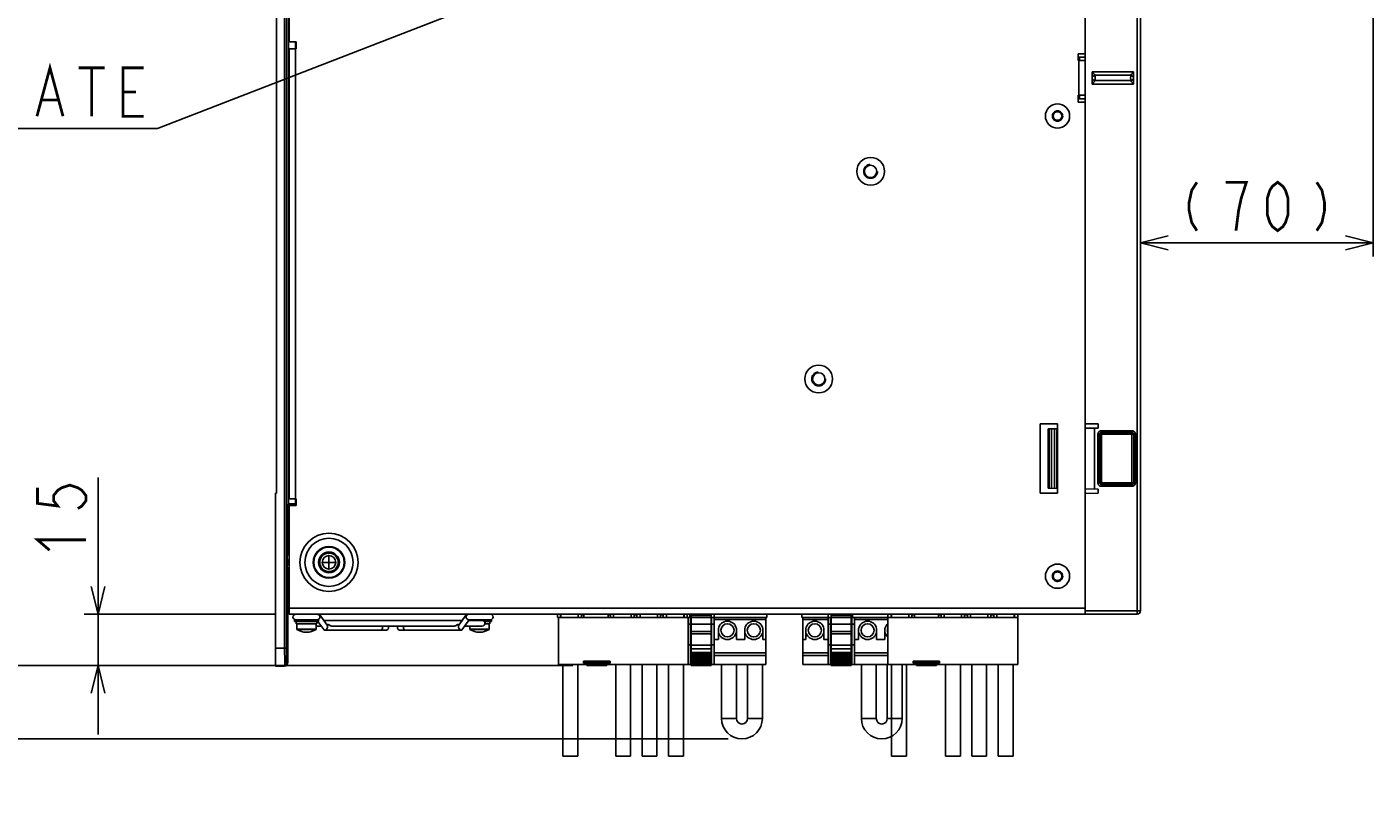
# Model space of a CAD drawing. Extents: x 0 to 1680, y 0 to 1188.
# Tile 5 of 53: x 259 to 648, y 597 to 823. Entities that reach past the tile are written whole.
import ezdxf

# ---------------------------------------------------------------- set-up
doc = ezdxf.new("R2010")
doc.units = 0
doc.header["$LTSCALE"] = 92.4
doc.linetypes.add('HIDDEN', pattern=[0.2, 0.1, -0.1])
doc.linetypes.add('PHANTOM', pattern=[0.8, 0.45, -0.05, 0.1, -0.05, 0.1, -0.05])
doc.layers.get('0').update_dxf_attribs({"linetype": 'CONTINUOUS'})
for name, color, linetype in [('02___PRT_ALL_AXES', 7, 'CONTINUOUS'), ('03___PRT_ALL_CURVES', 7, 'CONTINUOUS'), ('ALL_AXIS', 7, 'CONTINUOUS'), ('ALL_CURVE', 7, 'CONTINUOUS'), ('ALL_DIM', 7, 'CONTINUOUS'), ('ALL_FEATURES', 7, 'CONTINUOUS'), ('ALL_NOTE', 7, 'CONTINUOUS'), ('DEFAULT_2', 8, 'HIDDEN')]:
    doc.layers.add(name, color=color, linetype=linetype)
doc.dimstyles.get("Standard").update_dxf_attribs({"dimtxt": 2.5, "dimasz": 2.5, "dimexe": 1.25, "dimexo": 0.625, "dimtad": 1, "dimcen": 2.5, "dimazin": 3, "dimtfac": 1, "dimtmove": 0, "dimatfit": 3})

# ---------------------------------------------------------------- blocks, each defined once
blk = doc.blocks.new('_OPEN')
at = {"color": 0, "linetype": 'BYBLOCK'}
for p, q in [((0, 0), (-1, 0.25)), ((-1, -0.25), (0, 0)), ((-1, 0), (0, 0))]:
    blk.add_line(p, q, dxfattribs=at)
blk = doc.blocks.new('*D2')
at = {"layer": 'ALL_DIM', "color": 2, "linetype": 'CONTINUOUS'}
for p, q in [((279.83, 653.12), (279.83, 692.69)), ((279.83, 692.69), (279.83, 645.72)), ((331.06, 653.12), (275.83, 653.12)), ((279.83, 618.32), (279.83, 645.72)), ((417.05, 638.32), (275.83, 638.32)), ((279.83, 638.32), (279.83, 618.32))]:
    blk.add_line(p, q, dxfattribs=at)
at = {"layer": 'ALL_DIM', "color": 2, "linetype": 'CONTINUOUS', "xscale": 8, "yscale": 8, "zscale": 8}
for p, rotation in [((279.83, 653.12), 270), ((279.83, 638.32), 90)]:
    blk.add_blockref('_OPEN', p, dxfattribs=dict(at, rotation=rotation))
blk = doc.blocks.new('*D9')
at = {"layer": 'ALL_DIM', "color": 2, "linetype": 'CONTINUOUS'}
for p, q in [((244.52, 638.32), (244.52, 714.21)), ((244.52, 714.21), (244.52, 627.71)), ((417.05, 638.32), (240.52, 638.32)), ((244.52, 597.1), (244.52, 627.71)), ((461.88, 617.1), (240.52, 617.1)), ((244.52, 617.1), (244.52, 597.1))]:
    blk.add_line(p, q, dxfattribs=at)
at = {"layer": 'ALL_DIM', "color": 2, "linetype": 'CONTINUOUS', "xscale": 8, "yscale": 8, "zscale": 8}
for p, rotation in [((244.52, 638.32), 270), ((244.52, 617.1), 90)]:
    blk.add_blockref('_OPEN', p, dxfattribs=dict(at, rotation=rotation))
blk = doc.blocks.new('*D15')
at = {"layer": 'ALL_DIM', "color": 2, "linetype": 'CONTINUOUS'}
for p, q in [((648.24, 847.88), (648.24, 756.48)), ((581.06, 760.48), (614.65, 760.48)), ((648.24, 760.48), (614.65, 760.48))]:
    blk.add_line(p, q, dxfattribs=at)
at = {"layer": 'ALL_DIM', "color": 2, "linetype": 'CONTINUOUS', "xscale": 8, "yscale": 8, "zscale": 8, "rotation": 180}
blk.add_blockref('_OPEN', (581.06, 760.48), dxfattribs=at)
at = {"layer": 'ALL_DIM', "color": 2, "linetype": 'CONTINUOUS', "xscale": 8, "yscale": 8, "zscale": 8}
blk.add_blockref('_OPEN', (648.24, 760.48), dxfattribs=at)

msp = doc.modelspace()

# ---------------------------------------------------------------- linework, layer by layer
at = {"color": 7, "linetype": 'CONTINUOUS'}
for p, q in [((412.578, 652.222), (412.578, 653.122)), ((412.578, 652.222), (412.828, 652.222)), ((450.308, 652.222), (412.828, 652.222)), ((412.828, 652.222), (412.828, 638.597)), ((413.478, 653.122), (413.478, 652.222)), ((413.57, 652.222), (413.57, 653.122)), ((418.586, 652.222), (418.586, 653.122)), ((420.198, 652.922), (419.478, 652.922)), ((419.478, 652.922), (419.478, 652.222)), ((419.578, 652.922), (419.578, 653.122)), ((420.198, 652.222), (420.198, 652.922)), ((427.198, 652.922), (427.918, 652.922)), ((427.198, 652.222), (427.198, 652.922)), ((427.818, 652.922), (427.818, 653.122)), ((427.918, 652.922), (427.918, 652.222)), ((428.81, 652.222), (428.81, 653.122)), ((433.826, 652.222), (433.826, 653.122)), ((434.718, 652.922), (435.538, 652.922)), ((434.718, 652.922), (434.718, 652.222)), ((434.818, 652.922), (434.818, 653.122)), ((435.438, 652.922), (435.438, 653.122)), ((435.538, 652.922), (435.538, 652.222)), ((436.43, 652.222), (436.43, 653.122)), ((441.446, 652.222), (441.446, 653.122)), ((442.338, 652.922), (443.158, 652.922)), ((442.338, 652.922), (442.338, 652.222)), ((442.438, 652.922), (442.438, 653.122)), ((443.058, 652.922), (443.058, 653.122)), ((443.158, 652.922), (443.158, 652.222)), ((444.05, 652.222), (444.05, 653.122)), ((449.066, 652.222), (449.066, 653.122)), ((449.158, 652.222), (449.158, 653.122)), ((450.058, 653.122), (450.058, 652.222)), ((451.008, 652.222), (450.308, 652.222)), ((450.308, 652.222), (450.308, 638.597)), ((450.818, 653.122), (450.818, 652.222)), ((451.008, 652.222), (451.168, 652.222)), ((451.008, 638.597), (451.008, 652.222)), ((451.168, 651.372), (451.008, 651.372)), ((451.168, 638.322), (451.168, 653.122)), ((456.968, 652.222), (451.168, 652.222)), ((456.968, 638.322), (456.968, 653.122)), ((456.968, 652.222), (457.128, 652.222)), ((457.128, 651.372), (456.968, 651.372)), ((472.808, 652.222), (457.128, 652.222)), ((457.128, 638.597), (457.128, 652.222)), ((457.818, 653.122), (457.818, 652.222)), ((457.878, 638.597), (457.878, 652.222)), ((472.808, 651.622), (457.878, 651.622)), ((472.808, 652.222), (473.058, 652.222)), ((472.808, 638.597), (472.808, 652.222)), ((473.058, 653.122), (473.058, 652.222)), ((483.198, 653.122), (483.198, 652.222)), ((483.198, 652.222), (483.448, 652.222)), ((491.508, 652.222), (483.448, 652.222)), ((483.448, 638.597), (483.448, 652.222)), ((490.758, 651.622), (483.448, 651.622)), ((490.758, 638.597), (490.758, 652.222)), ((490.818, 653.122), (490.818, 652.222)), ((491.508, 652.222), (491.668, 652.222)), ((491.508, 638.597), (491.508, 652.222)), ((491.668, 651.372), (491.508, 651.372)), ((491.668, 638.322), (491.668, 653.122)), ((497.468, 652.222), (491.668, 652.222)), ((497.468, 638.322), (497.468, 653.122)), ((497.468, 652.222), (497.628, 652.222)), ((497.628, 651.372), (497.468, 651.372)), ((508.078, 652.222), (497.628, 652.222)), ((497.628, 638.597), (497.628, 652.222)), ((497.818, 653.122), (497.818, 652.222)), ((498.378, 638.597), (498.378, 652.222)), ((508.078, 651.622), (498.378, 651.622)), ((508.078, 652.222), (508.078, 653.122)), ((545.558, 652.222), (508.078, 652.222)), ((508.078, 652.222), (508.078, 638.597)), ((508.978, 653.122), (508.978, 652.222)), ((509.07, 652.222), (509.07, 653.122)), ((514.086, 652.222), (514.086, 653.122)), ((515.698, 652.922), (514.978, 652.922)), ((514.978, 652.922), (514.978, 652.222)), ((515.078, 652.922), (515.078, 653.122)), ((515.698, 652.222), (515.698, 652.922)), ((522.698, 652.922), (523.418, 652.922)), ((522.698, 652.222), (522.698, 652.922)), ((523.318, 652.922), (523.318, 653.122)), ((523.418, 652.922), (523.418, 652.222)), ((524.31, 652.222), (524.31, 653.122)), ((529.326, 652.222), (529.326, 653.122)), ((530.218, 652.922), (531.038, 652.922)), ((530.218, 652.922), (530.218, 652.222)), ((530.318, 652.922), (530.318, 653.122)), ((530.938, 652.922), (530.938, 653.122)), ((531.038, 652.922), (531.038, 652.222)), ((531.93, 652.222), (531.93, 653.122)), ((536.946, 652.222), (536.946, 653.122)), ((537.838, 652.922), (538.658, 652.922)), ((537.838, 652.922), (537.838, 652.222)), ((537.938, 652.922), (537.938, 653.122)), ((538.558, 652.922), (538.558, 653.122)), ((538.658, 652.922), (538.658, 652.222)), ((539.55, 652.222), (539.55, 653.122)), ((544.566, 652.222), (544.566, 653.122)), ((544.658, 652.222), (544.658, 653.122)), ((545.558, 653.122), (545.558, 652.222)), ((545.558, 652.222), (545.558, 638.597)), ((456.968, 648.11), (451.168, 648.11)), ((456.968, 647.474), (451.168, 647.474)), ((457.878, 645.822), (459.088, 645.822)), ((459.088, 645.822), (459.088, 647.959)), ((464.288, 647.959), (464.288, 645.822)), ((466.708, 645.822), (464.288, 645.822)), ((466.708, 645.822), (466.708, 647.959)), ((471.908, 647.959), (471.908, 645.822)), ((472.808, 645.822), (471.908, 645.822)), ((483.448, 645.822), (484.348, 645.822)), ((484.348, 645.822), (484.348, 647.959)), ((489.548, 647.959), (489.548, 645.822)), ((490.758, 645.822), (489.548, 645.822)), ((497.468, 648.11), (491.668, 648.11)), ((497.468, 647.474), (491.668, 647.474)), ((498.378, 645.822), (499.588, 645.822)), ((499.588, 645.822), (499.588, 647.959)), ((504.788, 647.959), (504.788, 645.822)), ((507.208, 645.822), (504.788, 645.822)), ((507.208, 645.822), (507.208, 647.959)), ((451.168, 644.297), (450.308, 644.297)), ((451.168, 641.797), (451.008, 641.797)), ((456.968, 644.171), (451.168, 644.171)), ((456.968, 643.111), (451.168, 643.111)), ((456.968, 642.022), (451.168, 642.022)), ((457.878, 644.297), (456.968, 644.297)), ((457.128, 641.797), (456.968, 641.797)), ((472.808, 641.97), (457.878, 641.97)), ((490.758, 641.97), (483.448, 641.97)), ((491.668, 644.297), (490.758, 644.297)), ((491.668, 641.797), (491.508, 641.797)), ((497.468, 644.171), (491.668, 644.171)), ((497.468, 643.111), (491.668, 643.111)), ((497.468, 642.022), (491.668, 642.022)), ((498.378, 644.297), (497.468, 644.297)), ((497.628, 641.797), (497.468, 641.797)), ((508.078, 641.97), (498.378, 641.97)), ((412.828, 638.597), (450.308, 638.597)), ((420.138, 639.572), (427.758, 639.572)), ((420.138, 639.572), (420.138, 639.072)), ((420.138, 639.072), (427.758, 639.072)), ((420.138, 638.872), (427.758, 638.872)), ((420.138, 638.872), (420.138, 638.597)), ((421.048, 638.597), (421.048, 638.322)), ((421.048, 638.322), (426.848, 638.322)), ((426.848, 638.597), (426.848, 638.322)), ((427.758, 639.572), (427.758, 639.072)), ((427.758, 638.872), (427.758, 638.597)), ((451.168, 638.597), (450.308, 638.597)), ((456.968, 641.622), (451.168, 641.622)), ((456.968, 641.322), (451.168, 641.322)), ((456.968, 640.922), (451.168, 640.922)), ((456.968, 640.622), (451.168, 640.622)), ((456.968, 640.222), (451.168, 640.222)), ((456.968, 639.922), (451.168, 639.922)), ((456.968, 639.522), (451.168, 639.522)), ((456.968, 639.222), (451.168, 639.222)), ((456.968, 638.822), (451.168, 638.822)), ((456.968, 638.322), (451.168, 638.322)), ((472.808, 638.597), (456.968, 638.597)), ((472.808, 641.197), (457.878, 641.197)), ((490.758, 641.197), (483.448, 641.197)), ((491.668, 638.597), (483.448, 638.597)), ((497.468, 641.622), (491.668, 641.622)), ((497.468, 641.322), (491.668, 641.322)), ((497.468, 640.922), (491.668, 640.922)), ((497.468, 640.622), (491.668, 640.622)), ((497.468, 640.222), (491.668, 640.222)), ((497.468, 639.922), (491.668, 639.922)), ((497.468, 639.522), (491.668, 639.522)), ((497.468, 639.222), (491.668, 639.222)), ((497.468, 638.822), (491.668, 638.822)), ((497.468, 638.322), (491.668, 638.322)), ((508.078, 638.597), (497.468, 638.597)), ((508.078, 641.197), (498.378, 641.197)), ((508.078, 638.597), (545.558, 638.597)), ((515.388, 639.572), (523.008, 639.572)), ((515.388, 639.572), (515.388, 639.072)), ((515.388, 639.072), (523.008, 639.072)), ((515.388, 638.872), (523.008, 638.872)), ((515.388, 638.872), (515.388, 638.597)), ((516.298, 638.597), (516.298, 638.322)), ((516.298, 638.322), (522.098, 638.322)), ((522.098, 638.597), (522.098, 638.322)), ((523.008, 639.572), (523.008, 639.072)), ((523.008, 638.872), (523.008, 638.597))]:
    msp.add_line(p, q, dxfattribs=at)
at = {"color": 9, "linetype": 'CONTINUOUS'}
for p, q in [((451.008, 650.222), (450.308, 650.222)), ((456.968, 652.786), (451.168, 652.786)), ((456.968, 650.222), (451.168, 650.222)), ((457.878, 650.222), (457.128, 650.222)), ((491.508, 650.222), (490.758, 650.222)), ((497.468, 652.786), (491.668, 652.786)), ((497.468, 650.222), (491.668, 650.222)), ((498.378, 650.222), (497.628, 650.222))]:
    msp.add_line(p, q, dxfattribs=at)
at = {"color": 3, "linetype": 'CONTINUOUS'}
for centre, radius in [((557.058, 797.122), 3.5), ((503.058, 781.122), 4), ((488.058, 721.122), 4), ((557.058, 664.122), 3.5)]:
    msp.add_circle(centre, radius, dxfattribs=at)
at = {"color": 7, "linetype": 'CONTINUOUS'}
for centre in [(469.308, 648.472), (486.948, 648.472)]:
    msp.add_circle(centre, 1.9, dxfattribs=at)
msp.add_arc((509.808, 648.472), 1.9, 155.93703, 204.06307, dxfattribs=at)
at = {"layer": '02___PRT_ALL_AXES', "color": 7, "linetype": 'CONTINUOUS'}
for p, q in [((459.088, 647.959), (459.088, 648.984)), ((464.288, 647.959), (464.288, 648.984)), ((466.708, 647.959), (466.708, 648.984)), ((471.908, 647.959), (471.908, 648.984)), ((484.348, 647.959), (484.348, 648.984)), ((489.548, 647.959), (489.548, 648.984)), ((499.588, 647.959), (499.588, 648.984)), ((504.788, 647.959), (504.788, 648.984)), ((507.208, 647.959), (507.208, 648.984))]:
    msp.add_line(p, q, dxfattribs=at)
at = {"layer": '02___PRT_ALL_AXES', "color": 9, "linetype": 'CONTINUOUS'}
for radius in [8.4, 6.96, 4.56, 4.4]:
    msp.add_circle((346.558, 668.122), radius, dxfattribs=at)
at = {"layer": '02___PRT_ALL_AXES', "color": 7, "linetype": 'CONTINUOUS'}
for centre in [(461.688, 648.472), (502.188, 648.472)]:
    msp.add_circle(centre, 1.9, dxfattribs=at)
for centre, start, end in [((461.688, 648.472), 11.14769, 168.85231), ((469.308, 648.472), 11.14769, 168.85231), ((486.948, 648.472), 11.14769, 168.85231), ((502.188, 648.472), 11.14769, 168.85231), ((509.808, 648.472), 130.88101, 168.85231), ((461.688, 648.472), 191.14769, 348.85231), ((469.308, 648.472), 191.14769, 348.85231), ((486.948, 648.472), 191.14769, 348.85231), ((502.188, 648.472), 191.14769, 348.85231), ((509.808, 648.472), 191.14769, 229.11907)]:
    msp.add_arc(centre, 2.65, start, end, dxfattribs=at)
at = {"layer": '03___PRT_ALL_CURVES', "color": 4, "linetype": 'CONTINUOUS'}
msp.add_line((331.058, 638.21), (331.058, 688.122), dxfattribs=at)
at = {"layer": 'ALL_AXIS', "color": 7, "linetype": 'CONTINUOUS'}
for p, q in [((565.058, 814.122), (563.058, 814.122)), ((563.058, 802.122), (565.058, 802.122)), ((336.558, 651.522), (343.558, 651.522)), ((336.558, 651.022), (336.558, 651.522)), ((336.558, 651.022), (343.558, 651.022)), ((337.108, 650.322), (337.108, 651.022)), ((337.109, 650.322), (343.007, 650.322)), ((337.258, 648.833), (337.258, 650.322)), ((342.858, 648.833), (342.858, 650.322)), ((342.858, 649.722), (344.301, 649.722)), ((343.008, 650.322), (343.008, 651.022)), ((343.558, 651.022), (343.558, 651.522)), ((345.129, 651.322), (384.986, 651.322)), ((345.978, 650.122), (346.325, 650.122)), ((347.309, 649.722), (382.807, 649.722)), ((384.138, 650.122), (383.791, 650.122)), ((385.814, 649.722), (390.858, 649.722)), ((386.946, 651.322), (390.858, 651.322)), ((386.962, 651.522), (393.558, 651.522)), ((387.258, 648.833), (387.258, 649.722)), ((391.475, 651.022), (393.558, 651.022)), ((391.626, 650.322), (393.007, 650.322)), ((392.858, 648.833), (392.858, 650.322)), ((393.008, 650.322), (393.008, 651.022)), ((393.558, 651.022), (393.558, 651.522))]:
    msp.add_line(p, q, dxfattribs=at)
at = {"layer": 'ALL_AXIS', "color": 8, "linetype": 'PHANTOM'}
for p, q in [((414.115, 638.597), (414.115, 612.097)), ((418.415, 638.597), (418.415, 612.097)), ((429.426, 638.597), (429.426, 612.097)), ((433.726, 638.597), (433.726, 612.097)), ((437.019, 638.597), (437.019, 612.097)), ((441.319, 638.597), (441.319, 612.097)), ((444.648, 638.597), (444.648, 612.097)), ((448.948, 638.597), (448.948, 612.097)), ((509.102, 638.597), (509.102, 612.097)), ((513.402, 638.597), (513.402, 612.097)), ((524.71, 638.597), (524.71, 612.097)), ((529.01, 638.597), (529.01, 612.097)), ((532.266, 638.597), (532.266, 612.097)), ((536.566, 638.597), (536.566, 612.097)), ((539.946, 638.597), (539.946, 612.097)), ((544.246, 638.597), (544.246, 612.097)), ((418.415, 612.097), (414.115, 612.097)), ((433.726, 612.097), (429.426, 612.097)), ((441.319, 612.097), (437.019, 612.097)), ((448.948, 612.097), (444.648, 612.097)), ((513.402, 612.097), (509.102, 612.097)), ((529.01, 612.097), (524.71, 612.097)), ((536.566, 612.097), (532.266, 612.097)), ((544.246, 612.097), (539.946, 612.097))]:
    msp.add_line(p, q, dxfattribs=at)
at = {"layer": 'ALL_AXIS', "color": 7, "linetype": 'CONTINUOUS'}
for points in [[(346.325, 650.122), (346.49, 650.093), (346.664, 650.014), (346.839, 649.91), (347.014, 649.808), (347.187, 649.74), (347.311, 649.723)], [(382.804, 649.723), (382.917, 649.737), (383.088, 649.801), (383.265, 649.902), (383.446, 650.011), (383.625, 650.092), (383.791, 650.122)]]:
    msp.add_lwpolyline(points, dxfattribs=at)
for centre, radius in [((557.058, 797.122), 3.5), ((503.058, 781.122), 4), ((488.058, 721.122), 4), ((346.558, 668.122), 3), ((346.558, 668.122), 2.75), ((557.058, 664.122), 3.5)]:
    msp.add_circle(centre, radius, dxfattribs=at)
at = {"layer": 'ALL_AXIS', "color": 9, "linetype": 'CONTINUOUS'}
for radius in [2.676, 1.96]:
    msp.add_circle((346.558, 668.122), radius, dxfattribs=at)
at = {"layer": 'ALL_AXIS', "color": 7, "linetype": 'CONTINUOUS'}
for centre, start, end in [((336.958, 652.322), 90, 270), ((343.158, 652.322), 270, 90), ((386.958, 652.322), 90, 270), ((390.858, 650.522), 270, 90), ((393.158, 652.322), 270, 90)]:
    msp.add_arc(centre, 0.8, start, end, dxfattribs=at)
at = {"layer": 'ALL_CURVE', "color": 40, "linetype": 'CONTINUOUS'}
for p, q in [((346.558, 666.322), (346.558, 669.922)), ((344.758, 668.122), (348.358, 668.122)), ((340.058, 647.922), (340.058, 648.153)), ((390.058, 647.922), (390.058, 648.153))]:
    msp.add_line(p, q, dxfattribs=at)
for centre in [(340.058, 652.922), (390.058, 652.922)]:
    msp.add_arc(centre, 5, 252.5424, 287.4576, dxfattribs=at)
at = {"layer": 'ALL_DIM', "color": 2, "linetype": 'CONTINUOUS', "const_width": 0.8}
for points in [[(597.34, 777.978), (595.835, 775.645), (595.083, 772.145), (595.083, 769.812), (595.835, 766.312), (597.34, 763.978)], [(608.628, 763.978), (609.38, 769.812), (610.133, 773.311), (610.885, 775.645), (611.638, 777.978), (605.618, 777.978)], [(620.668, 763.978), (619.163, 765.145), (618.41, 766.312), (617.658, 768.645), (617.658, 773.311), (618.41, 775.645), (619.163, 776.812), (620.668, 777.978), (622.173, 776.812), (622.925, 775.645), (623.678, 773.311), (623.678, 768.645), (622.925, 766.312), (622.173, 765.145), (620.668, 763.978)], [(631.955, 777.978), (633.46, 775.645), (634.213, 772.145), (634.213, 769.812), (633.46, 766.312), (631.955, 763.978)], [(262.331, 689.68), (262.331, 685.165), (268.164, 684.413), (266.997, 685.918), (266.997, 687.423), (268.164, 688.928), (269.331, 689.68), (271.664, 690.433), (273.997, 689.68), (275.164, 688.928), (276.331, 687.423), (276.331, 685.918), (275.164, 684.413), (273.997, 683.66)], [(265.831, 671.62), (262.331, 674.63), (276.331, 674.63)]]:
    msp.add_lwpolyline(points, dxfattribs=at)
at = {"layer": 'ALL_FEATURES', "color": 9, "linetype": 'CONTINUOUS'}
for p, q in [((333.738, 962.419), (333.738, 643.35)), ((334.238, 962.419), (334.238, 643.35)), ((580.058, 953.122), (580.058, 653.122)), ((334.876, 836.242), (334.876, 685.071)), ((336.875, 818.522), (336.875, 816.522)), ((336.858, 686.522), (336.858, 816.522)), ((563.258, 813.122), (563.258, 803.122)), ((567.058, 809.925), (579.058, 809.925)), ((579.058, 806.32), (567.058, 806.32)), ((567.878, 808.895), (578.237, 808.895)), ((578.237, 807.35), (567.878, 807.35)), ((554.681, 706.697), (554.681, 689.548)), ((555.362, 706.709), (555.362, 689.536)), ((556.201, 706.723), (556.201, 689.521)), ((568.735, 705.145), (569.235, 705.145)), ((568.735, 691.099), (568.735, 705.145)), ((569.235, 705.145), (569.249, 705.131)), ((569.235, 691.099), (569.235, 705.145)), ((569.249, 705.131), (579.066, 705.131)), ((569.249, 691.114), (569.249, 705.131)), ((569.735, 706.145), (578.581, 706.145)), ((569.735, 706.145), (569.735, 705.645)), ((569.735, 705.645), (578.581, 705.645)), ((569.735, 705.645), (569.749, 705.631)), ((569.749, 705.631), (578.566, 705.631)), ((569.749, 690.614), (569.749, 705.631)), ((578.581, 705.645), (578.566, 705.631)), ((578.566, 690.614), (578.566, 705.631)), ((578.581, 706.145), (578.581, 705.645)), ((579.081, 705.145), (579.066, 705.131)), ((579.066, 705.131), (579.066, 691.114)), ((579.581, 705.145), (579.081, 705.145)), ((579.081, 705.145), (579.081, 691.099)), ((579.581, 705.145), (579.581, 691.099)), ((568.735, 691.099), (569.235, 691.099)), ((569.235, 691.099), (569.249, 691.114)), ((569.249, 691.114), (579.066, 691.114)), ((569.735, 690.599), (569.749, 690.614)), ((578.581, 690.599), (569.735, 690.599)), ((569.735, 690.1), (569.735, 690.599)), ((578.581, 690.1), (569.735, 690.1)), ((578.566, 690.614), (569.749, 690.614)), ((578.581, 690.599), (578.566, 690.614)), ((578.581, 690.1), (578.581, 690.599)), ((579.081, 691.099), (579.066, 691.114)), ((579.581, 691.099), (579.081, 691.099)), ((334.643, 684.838), (334.876, 685.071)), ((334.742, 684.221), (334.643, 684.838)), ((337.058, 685.071), (334.876, 685.071)), ((336.875, 686.522), (336.875, 684.522)), ((335.058, 681.839), (334.567, 681.839)), ((334.567, 671.444), (334.567, 681.839)), ((335.058, 684.257), (334.996, 684.389)), ((334.567, 671.444), (334.508, 671.384)), ((335.058, 671.444), (334.567, 671.444)), ((334.567, 671.444), (334.666, 670.823)), ((334.482, 668.885), (335.058, 668.885)), ((334.482, 667.359), (334.482, 668.885)), ((334.508, 665.86), (334.592, 665.775)), ((334.669, 666.157), (334.592, 665.775)), ((334.592, 665.775), (335.058, 665.775)), ((334.592, 665.775), (334.592, 665.025)), ((334.982, 667.359), (334.982, 668.885)), ((334.982, 667.359), (335.058, 667.359)), ((565.058, 654.922), (335.058, 654.922)), ((581.058, 654.122), (565.058, 654.122)), ((342.858, 648.833), (337.258, 648.833)), ((342.813, 648.75), (337.303, 648.75)), ((392.858, 648.833), (387.258, 648.833)), ((392.813, 648.75), (387.303, 648.75)), ((331.058, 643.35), (334.238, 643.35)), ((334.564, 645.622), (334.41, 645.622)), ((331.058, 638.351), (333.854, 638.351)), ((333.261, 638.122), (333.262, 638.136)), ((333.676, 638.136), (333.564, 638.21)), ((333.854, 638.351), (333.91, 638.313)), ((334.354, 638.851), (334.41, 638.813)), ((334.676, 639.135), (334.564, 639.21)), ((459.98, 622.997), (464.28, 622.997)), ((471.78, 622.997), (467.48, 622.997)), ((500.382, 622.997), (504.682, 622.997)), ((512.182, 622.997), (507.882, 622.997))]:
    msp.add_line(p, q, dxfattribs=at)
at = {"layer": 'ALL_FEATURES', "color": 3, "linetype": 'CONTINUOUS'}
for p, q in [((565.058, 949.122), (565.058, 815.122)), ((335.058, 818.522), (335.058, 851.522)), ((335.058, 818.522), (337.058, 818.522)), ((337.058, 816.522), (337.058, 818.522)), ((335.058, 816.522), (337.058, 816.522)), ((335.058, 686.522), (335.058, 816.522)), ((565.058, 815.122), (563.058, 815.122)), ((563.058, 815.122), (563.058, 813.122)), ((565.047, 813.122), (563.058, 813.122)), ((565.047, 803.122), (563.058, 803.122)), ((563.058, 803.122), (563.058, 801.122)), ((565.058, 801.122), (563.058, 801.122)), ((565.058, 654.522), (565.058, 801.122)), ((557.058, 708.122), (552.058, 708.122)), ((552.058, 708.122), (552.058, 688.122)), ((557.058, 688.122), (557.058, 708.122)), ((335.058, 686.522), (337.058, 686.522)), ((337.058, 684.522), (337.058, 686.522)), ((552.058, 688.122), (557.058, 688.122)), ((335.058, 684.522), (337.058, 684.522)), ((335.058, 653.122), (335.058, 684.522)), ((565.058, 653.122), (335.058, 653.122))]:
    msp.add_line(p, q, dxfattribs=at)
at = {"layer": 'ALL_FEATURES', "color": 7, "linetype": 'CONTINUOUS'}
for p, q in [((581.058, 952.122), (581.058, 654.122)), ((331.358, 688.122), (331.358, 938.122)), ((563.407, 814.122), (563.407, 813.122)), ((565.058, 815.122), (565.058, 801.122)), ((567.058, 806.32), (567.058, 809.925)), ((579.058, 809.925), (579.058, 806.32)), ((563.407, 803.122), (563.407, 802.122)), ((565.058, 708.187), (568.758, 708.122)), ((568.758, 708.122), (568.758, 706.943)), ((554.358, 706.691), (556.826, 706.734)), ((554.358, 706.691), (554.358, 689.553)), ((556.826, 689.51), (556.826, 706.734)), ((556.858, 706.735), (557.058, 706.738)), ((565.058, 706.878), (568.758, 706.943)), ((567.758, 689.32), (567.758, 706.925)), ((554.358, 689.553), (556.826, 689.51)), ((557.058, 689.506), (556.858, 689.51)), ((565.058, 689.367), (568.758, 689.302)), ((568.758, 689.302), (568.758, 688.122)), ((331.058, 688.122), (331.358, 688.122)), ((331.058, 638.122), (331.058, 688.122)), ((565.058, 688.058), (568.758, 688.122)), ((334.688, 664.929), (334.592, 665.025)), ((334.676, 639.135), (334.688, 664.929)), ((335.058, 664.929), (334.688, 664.929)), ((565.058, 653.122), (565.058, 654.522)), ((337.258, 650.322), (337.258, 648.833)), ((342.858, 650.322), (342.858, 648.833)), ((343.387, 651.559), (343.208, 651.522)), ((343.382, 651.022), (345.046, 648.669)), ((344.008, 652.322), (343.926, 652.121)), ((343.96, 652.975), (346.082, 649.975)), ((345.978, 650.122), (346.325, 650.122)), ((384.138, 650.122), (383.791, 650.122)), ((386.155, 652.975), (384.034, 649.975)), ((387.087, 651.522), (385.07, 648.669)), ((386.19, 652.121), (386.107, 652.322)), ((386.907, 651.522), (386.728, 651.559)), ((386.962, 651.522), (386.907, 651.522)), ((387.258, 649.722), (387.258, 648.833)), ((392.858, 650.322), (392.858, 648.833)), ((580.058, 653.122), (565.058, 653.122)), ((345.33, 648.522), (362.958, 648.522)), ((367.158, 648.522), (384.786, 648.522)), ((334.41, 638.813), (334.41, 645.622)), ((334.564, 639.21), (334.564, 645.622)), ((333.91, 638.313), (331.058, 638.314)), ((333.564, 638.21), (331.058, 638.21)), ((333.261, 638.122), (331.058, 638.122)), ((333.262, 638.136), (333.676, 638.136)), ((333.564, 638.21), (333.947, 638.287)), ((334.059, 638.212), (333.676, 638.136)), ((333.947, 638.287), (334.039, 638.348)), ((334.364, 638.643), (334.488, 638.828)), ((334.488, 638.828), (334.564, 639.21)), ((334.676, 639.135), (334.6, 638.753)), ((459.98, 622.997), (459.98, 638.597)), ((464.28, 622.997), (464.28, 638.597)), ((467.48, 638.597), (467.48, 622.997)), ((471.78, 638.597), (471.78, 622.997)), ((500.382, 622.997), (500.382, 638.597)), ((504.682, 622.997), (504.682, 638.597)), ((507.882, 638.597), (507.882, 622.997)), ((512.182, 638.597), (512.182, 622.997))]:
    msp.add_line(p, q, dxfattribs=at)
at = {"layer": 'ALL_FEATURES', "color": 9, "linetype": 'CONTINUOUS'}
for points in [[(567.878, 808.895), (567.665, 809.198), (567.388, 809.54), (567.058, 809.925)], [(579.058, 809.925), (578.729, 809.542), (578.451, 809.199), (578.237, 808.895)], [(567.878, 808.895), (567.553, 808.763), (567.268, 808.584), (567.058, 808.38)], [(567.878, 807.35), (567.553, 807.481), (567.268, 807.661), (567.058, 807.865)], [(567.058, 806.32), (567.387, 806.703), (567.664, 807.046), (567.878, 807.35)], [(567.878, 807.35), (567.913, 807.72), (567.924, 808.122), (567.913, 808.524), (567.878, 808.895)], [(578.237, 808.895), (578.203, 808.524), (578.192, 808.122), (578.203, 807.72), (578.237, 807.35)], [(578.237, 808.895), (578.563, 808.763), (578.848, 808.584), (579.058, 808.38)], [(578.237, 807.35), (578.563, 807.481), (578.848, 807.661), (579.058, 807.865)], [(578.237, 807.35), (578.451, 807.047), (578.728, 806.705), (579.058, 806.32)], [(568.735, 705.145), (568.745, 705.283), (568.772, 705.413), (568.816, 705.54), (568.883, 705.668), (568.978, 705.798), (569.11, 705.925), (569.282, 706.037), (569.493, 706.115), (569.735, 706.145)], [(569.235, 705.145), (569.24, 705.214), (569.253, 705.279), (569.276, 705.343), (569.309, 705.407), (569.356, 705.472), (569.422, 705.535), (569.508, 705.591), (569.614, 705.63), (569.735, 705.645)], [(569.249, 705.131), (569.316, 705.381), (569.499, 705.564), (569.749, 705.631)], [(578.566, 705.631), (578.816, 705.564), (578.999, 705.381), (579.066, 705.131)], [(578.581, 706.145), (578.719, 706.136), (578.849, 706.108), (578.976, 706.064), (579.104, 705.997), (579.234, 705.902), (579.361, 705.771), (579.472, 705.598), (579.551, 705.387), (579.581, 705.145)], [(578.581, 705.645), (578.65, 705.64), (578.715, 705.627), (578.778, 705.605), (578.842, 705.571), (578.907, 705.524), (578.971, 705.458), (579.026, 705.372), (579.066, 705.266), (579.081, 705.145)], [(569.735, 690.1), (569.597, 690.109), (569.467, 690.136), (569.34, 690.181), (569.212, 690.247), (569.082, 690.342), (568.955, 690.474), (568.843, 690.646), (568.765, 690.857), (568.735, 691.099)], [(569.735, 690.599), (569.666, 690.604), (569.601, 690.618), (569.537, 690.64), (569.473, 690.673), (569.408, 690.721), (569.345, 690.787), (569.289, 690.873), (569.25, 690.978), (569.235, 691.099)], [(569.749, 690.614), (569.499, 690.681), (569.316, 690.864), (569.249, 691.114)], [(579.066, 691.114), (578.999, 690.864), (578.816, 690.681), (578.566, 690.614)], [(579.081, 691.099), (579.076, 691.03), (579.062, 690.965), (579.04, 690.902), (579.007, 690.838), (578.959, 690.773), (578.893, 690.709), (578.807, 690.654), (578.702, 690.614), (578.581, 690.599)], [(579.581, 691.099), (579.571, 690.961), (579.544, 690.831), (579.499, 690.704), (579.433, 690.576), (579.338, 690.446), (579.206, 690.319), (579.034, 690.208), (578.823, 690.129), (578.581, 690.1)], [(334.567, 681.839), (334.571, 682.752), (334.581, 683.577), (334.598, 684.238), (334.62, 684.672), (334.643, 684.838)], [(334.996, 684.389), (334.906, 684.725), (334.876, 685.071)], [(335.058, 683.631), (335.026, 683.663), (334.742, 684.221)], [(335.058, 670.042), (334.89, 670.21), (334.606, 670.767), (334.508, 671.384)], [(334.666, 670.823), (334.952, 670.265), (335.058, 670.16)], [(334.982, 668.885), (335.011, 668.988), (335.058, 669.047)], [(334.982, 667.359), (334.736, 667.36), (334.553, 667.36), (334.482, 667.359)], [(335.058, 666.738), (334.801, 666.567), (334.584, 666.242), (334.508, 665.86)], [(335.058, 666.597), (334.885, 666.482), (334.669, 666.157)], [(335.058, 667.15), (335.054, 667.154), (335.004, 667.251), (334.982, 667.359)], [(362.039, 649.322), (362.004, 649.596), (361.953, 649.722)], [(368.163, 649.722), (368.111, 649.596), (368.077, 649.322)], [(361.473, 648.522), (361.571, 648.534), (361.756, 648.629), (361.906, 648.808), (362.004, 649.049), (362.039, 649.322)], [(368.077, 649.322), (368.111, 649.049), (368.209, 648.808), (368.36, 648.629), (368.545, 648.534), (368.643, 648.522)], [(333.738, 643.35), (333.743, 641.919), (333.757, 640.627), (333.777, 639.629), (333.799, 638.961), (333.824, 638.534), (333.854, 638.351)], [(334.238, 643.35), (334.243, 642.063), (334.257, 640.899), (334.277, 640.001), (334.299, 639.4), (334.324, 639.016), (334.354, 638.851)], [(334.354, 638.851), (334.287, 638.601), (334.104, 638.418), (333.854, 638.351)]]:
    msp.add_lwpolyline(points, dxfattribs=at)
at = {"layer": 'ALL_FEATURES', "color": 7, "linetype": 'CONTINUOUS'}
for points in [[(334.508, 671.384), (334.499, 671.302), (334.493, 671.085), (334.488, 670.762), (334.485, 670.373), (334.483, 669.93), (334.482, 669.434), (334.482, 668.885)], [(334.482, 667.359), (334.482, 667.157), (334.483, 666.959), (334.484, 666.765), (334.485, 666.578), (334.487, 666.402), (334.49, 666.239), (334.494, 666.094), (334.498, 665.976), (334.502, 665.895), (334.508, 665.86)], [(335.058, 665.004), (334.894, 665.007), (334.676, 665.015), (334.592, 665.025)], [(343.677, 653.122), (343.834, 653.086), (343.96, 652.976)], [(343.96, 652.976), (344.036, 652.803), (344.053, 652.577), (344.008, 652.322)], [(346.082, 649.976), (346.157, 649.803), (346.175, 649.577), (346.13, 649.322), (346.025, 649.067), (345.875, 648.842), (345.698, 648.668), (345.508, 648.558), (345.33, 648.522)], [(384.786, 648.522), (384.607, 648.558), (384.418, 648.668), (384.24, 648.842), (384.09, 649.067), (383.986, 649.322), (383.941, 649.577), (383.959, 649.803), (384.034, 649.976)], [(386.107, 652.322), (386.062, 652.577), (386.08, 652.803), (386.155, 652.976)], [(386.155, 652.976), (386.281, 653.086), (386.439, 653.122)], [(334.487, 648.563), (334.474, 648.519), (334.448, 648.166), (334.428, 647.516), (334.415, 646.626), (334.41, 645.622)], [(334.564, 645.622), (334.559, 646.626), (334.546, 647.516), (334.526, 648.166), (334.5, 648.519), (334.487, 648.563)], [(345.33, 648.522), (345.172, 648.558), (345.046, 648.669)], [(385.07, 648.669), (384.944, 648.558), (384.786, 648.522)], [(334.41, 638.813), (334.343, 638.563), (334.16, 638.38), (333.91, 638.313)], [(334.6, 638.753), (334.383, 638.429), (334.059, 638.212)]]:
    msp.add_lwpolyline(points, dxfattribs=at)
for centre, radius in [((557.058, 797.122), 1.337), ((503.058, 781.122), 1.772), ((488.058, 721.122), 1.772), ((557.058, 664.122), 1.337)]:
    msp.add_circle(centre, radius, dxfattribs=at)
for centre, radius, start, end in [((580.058, 654.122), 1, 270, 360), ((362.958, 649.322), 0.8, 270, 30.33173), ((367.158, 649.322), 0.8, 149.66827, 270), ((337.358, 648.833), 0.1, 180, 236.56295), ((340.058, 652.922), 5, 236.56295, 303.43705), ((342.758, 648.833), 0.1, 303.43705, 360), ((387.358, 648.833), 0.1, 180, 236.56295), ((390.058, 652.922), 5, 236.56295, 303.43705), ((392.758, 648.833), 0.1, 303.43705, 360), ((333.261, 638.622), 0.5, 269.99992, 276.22606), ((465.88, 622.997), 5.9, 180, 360), ((465.88, 622.997), 1.6, 180, 360), ((506.282, 622.997), 5.9, 180, 360), ((506.282, 622.997), 1.6, 180, 360)]:
    msp.add_arc(centre, radius, start, end, dxfattribs=at)
at = {"layer": 'ALL_NOTE', "color": 2, "linetype": 'CONTINUOUS'}
for p, q in [((503.858, 873.672), (297.043, 793.553)), ((296.043, 793.553), (175.643, 793.553)), ((297.043, 793.553), (296.043, 793.553))]:
    msp.add_line(p, q, dxfattribs=at)
at = {"layer": 'ALL_NOTE', "color": 2, "linetype": 'CONTINUOUS', "const_width": 0.8}
for points in [[(262.18, 797.053), (265.943, 811.053), (269.705, 797.053)], [(274.22, 811.053), (281.745, 811.053)], [(277.983, 811.053), (277.983, 797.053)], [(293.033, 797.053), (287.013, 797.053), (287.013, 811.053), (293.033, 811.053)], [(263.685, 801.72), (268.2, 801.72)], [(287.013, 804.053), (290.775, 804.053)]]:
    msp.add_lwpolyline(points, dxfattribs=at)
at = {"layer": 'DEFAULT_2', "color": 8, "linetype": 'HIDDEN'}
for centre, radius in [((557.058, 797.122), 1.5), ((557.058, 797.123), 1.23), ((503.058, 781.122), 2), ((488.058, 721.122), 2), ((557.058, 664.122), 1.5), ((557.058, 664.123), 1.23)]:
    msp.add_circle(centre, radius, dxfattribs=at)

# ---------------------------------------------------------------- dimensions: what is measured, and where the dimension line sits
at = {"layer": 'ALL_DIM', "color": 2, "linetype": 'CONTINUOUS'}
dim = msp.add_linear_dim(base=(648.238, 760.478), p1=(581.058, 654.122), p2=(648.238, 848.876), dimstyle='Standard', dxfattribs=at)
dim.commit()
dim.dimension.update_dxf_attribs({"geometry": '*D15', "text_midpoint": (590.568, 760.478), "dimtype": 128})
for base, p1, p2, angle, picture, middle in [((244.5222, 617.0967), (418.0478, 638.322), (462.8803, 617.0967), 270, '*D9', (244.5222, 666.0485)), ((279.831, 653.122), (418.048, 638.322), (332.058, 653.122), 90, '*D2', (279.831, 668.61))]:
    dim = msp.add_linear_dim(base=base, p1=p1, p2=p2, angle=angle, dimstyle='Standard', dxfattribs=at)
    dim.commit()
    dim.dimension.update_dxf_attribs({"geometry": picture, "text_midpoint": middle, "dimtype": 128})

doc.saveas('drawing.dxf')
